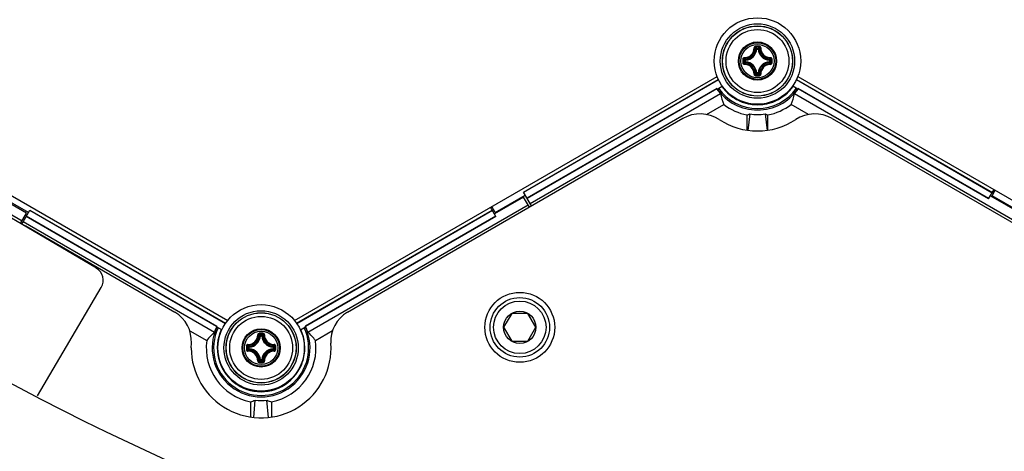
# Model space of a CAD drawing. Header units: millimetres. Extents: x 0 to 420, y 0 to 297.
# Tile 153 of 256: x 106.47 to 120.56, y 180.35 to 186.52. Entities that reach past the tile are written whole.
import ezdxf

# ---------------------------------------------------------------- set-up
doc = ezdxf.new("R2010")
doc.units = ezdxf.units.MM
doc.header["$LTSCALE"] = 23.1
doc.layers.get('0').update_dxf_attribs({"linetype": 'CONTINUOUS'})
doc.layers.add('02___PRT_ALL_AXES', color=7, linetype='CONTINUOUS')
doc.layers.add('DIM_PILOTEES', color=7, linetype='CONTINUOUS')
doc.styles.add('TEXTSTYLE_5', font='txt', dxfattribs={"width": 1.142857})
doc.dimstyles.new('DIMSTYLE_4', dxfattribs={"dimtxt": 2.5, "dimasz": 0.1875, "dimexe": 0.125, "dimexo": 0.0625, "dimgap": 1.25, "dimtad": 0, "dimtih": 1, "dimtoh": 1, "dimdsep": 46, "dimtxsty": 'TEXTSTYLE_5', "dimblk": '_FILLED', "dimblk1": '_FILLED', "dimblk2": '_FILLED', "dimcen": 0.09, "dimazin": 2, "dimtfac": 1, "dimtofl": 0, "dimtmove": 0, "dimatfit": 3, "dimldrblk": '_FILLED', "dimfxl": 1, "dimtolj": 1, "dimarcsym": 0})

# ---------------------------------------------------------------- blocks, each defined once
blk = doc.blocks.new('_FILLED')
at = {"color": 0, "linetype": 'BYBLOCK'}
blk.add_solid([(0, 0), (-1, 0.167), (-1, -0.167)], dxfattribs=at)
blk = doc.blocks.new('*D14')
at = {"layer": 'DIM_PILOTEES', "color": 2, "linetype": 'CONTINUOUS'}
for p, q in [((66.664, 214.622), (63.682, 214.622)), ((63.807, 214.622), (63.807, 170.264)), ((124.063, 214.622), (66.664, 214.622)), ((63.807, 129.447), (63.807, 165.264)), ((66.664, 129.447), (63.682, 129.447)), ((98.893, 129.447), (66.664, 129.447))]:
    blk.add_line(p, q, dxfattribs=at)
at = {"layer": 'DIM_PILOTEES', "color": 2, "linetype": 'CONTINUOUS', "xscale": 0.1875, "yscale": 0.1875, "zscale": 0.1875}
for p, rotation in [((63.807, 214.622), 90), ((63.807, 129.447), 270)]:
    blk.add_blockref('_FILLED', p, dxfattribs=dict(at, rotation=rotation))
at = {"layer": 'DIM_PILOTEES', "color": 2, "linetype": 'CONTINUOUS', "insert": (63.807, 169.014), "char_height": 2.5, "width": 8.57143, "attachment_point": 2, "line_spacing_factor": 0.9, "style": 'TEXTSTYLE_5'}
blk.add_mtext('{\\ftxt;\\W0.0001;\\H0.0001;\\~}{\\ftxt;\\W2.2857142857;\\H2.5; }{\\ftxt;\\W0.0001;\\H0.0001;\\~}', dxfattribs=at)

msp = doc.modelspace()

# ---------------------------------------------------------------- linework, layer by layer
at = {"color": 7, "linetype": 'CONTINUOUS'}
for p, q in [((117.014, 186.099), (117.004, 186.099)), ((117.014, 186.099), (117.014, 186.109)), ((117.014, 186.109), (117.036, 186.109)), ((117.014, 186.099), (117.036, 186.099)), ((117.036, 186.099), (117.036, 186.109)), ((117.036, 186.099), (117.046, 186.099)), ((116.844, 185.916), (116.844, 185.939)), ((116.854, 185.939), (116.844, 185.939)), ((116.854, 185.916), (116.844, 185.916)), ((116.854, 185.939), (116.854, 185.949)), ((116.854, 185.916), (116.854, 185.939)), ((116.854, 185.916), (116.854, 185.906)), ((117.196, 185.939), (117.197, 185.949)), ((117.196, 185.939), (117.196, 185.916)), ((117.196, 185.939), (117.206, 185.939)), ((117.196, 185.916), (117.197, 185.906)), ((117.196, 185.916), (117.206, 185.916)), ((117.206, 185.939), (117.206, 185.916)), ((103.403, 185.709), (109.447, 182.22)), ((110.403, 182.22), (116.447, 185.709)), ((113.677, 184.055), (116.465, 185.665)), ((113.678, 184.052), (116.467, 185.662)), ((117.014, 185.757), (117.004, 185.756)), ((117.014, 185.757), (117.014, 185.747)), ((117.036, 185.757), (117.014, 185.757)), ((117.036, 185.747), (117.014, 185.747)), ((117.036, 185.757), (117.036, 185.747)), ((117.036, 185.757), (117.046, 185.756)), ((117.584, 185.662), (120.383, 184.045)), ((117.585, 185.665), (120.385, 184.049)), ((117.603, 185.709), (123.647, 182.22)), ((116.442, 185.534), (113.727, 183.967)), ((116.442, 185.53), (113.729, 183.964)), ((116.447, 185.526), (116.522, 185.569)), ((117.603, 185.526), (117.529, 185.569)), ((120.332, 183.958), (117.608, 185.53)), ((120.334, 183.961), (117.609, 185.534)), ((103.357, 185.462), (106.506, 183.644)), ((113.772, 183.89), (116.495, 185.463)), ((117.556, 185.463), (120.706, 183.644)), ((116.296, 185.163), (116.544, 185.307)), ((117.754, 185.163), (117.506, 185.307)), ((115.955, 185.105), (111.16, 182.336)), ((116.875, 185.157), (116.875, 184.939)), ((116.917, 185.171), (116.888, 184.937)), ((117.133, 185.171), (117.162, 184.937)), ((117.175, 184.939), (117.175, 185.157)), ((118.095, 185.105), (122.878, 182.344)), ((120.332, 183.958), (120.409, 184.09)), ((106.57, 183.754), (106.154, 183.994)), ((106.596, 183.761), (106.179, 184.001)), ((113.679, 183.984), (113.263, 183.744)), ((113.275, 183.763), (113.703, 184.01)), ((113.792, 183.856), (113.677, 184.055)), ((113.763, 183.839), (113.679, 183.984)), ((120.359, 184.003), (120.775, 183.763)), ((120.38, 184.002), (120.425, 184.08)), ((120.797, 183.762), (120.38, 184.002)), ((110.593, 182.055), (113.743, 183.874)), ((113.284, 183.707), (113.208, 183.839)), ((113.275, 183.763), (113.225, 183.849)), ((107.568, 182.966), (106.189, 183.779)), ((106.484, 183.605), (106.57, 183.754)), ((106.5, 183.595), (106.617, 183.798)), ((109.289, 182.134), (106.564, 183.707)), ((109.292, 182.136), (106.566, 183.71)), ((106.615, 183.795), (109.415, 182.178)), ((106.617, 183.798), (109.417, 182.181)), ((110.433, 182.182), (113.231, 183.798)), ((110.435, 182.179), (113.233, 183.795)), ((113.282, 183.71), (110.558, 182.137)), ((113.284, 183.707), (110.561, 182.135)), ((106.522, 183.633), (109.257, 182.054)), ((108.691, 182.336), (106.558, 183.568)), ((106.726, 181.143), (107.639, 182.693)), ((113.51, 182.322), (113.394, 182.122)), ((113.741, 182.322), (113.51, 182.322)), ((113.856, 182.122), (113.741, 182.322)), ((109.362, 182.084), (109.288, 182.127)), ((109.29, 182.134), (109.289, 182.134)), ((110.488, 182.085), (110.562, 182.128)), ((113.394, 182.122), (113.51, 181.922)), ((113.741, 181.922), (113.856, 182.122)), ((108.904, 182.073), (109.147, 181.933)), ((109.914, 181.999), (109.904, 182)), ((109.914, 181.999), (109.914, 182.009)), ((109.914, 182.009), (109.936, 182.009)), ((109.914, 181.999), (109.936, 181.999)), ((109.936, 181.999), (109.936, 182.009)), ((109.936, 181.999), (109.946, 182)), ((110.703, 181.934), (110.947, 182.075)), ((108.925, 181.828), (108.927, 181.894)), ((109.744, 181.817), (109.744, 181.84)), ((109.754, 181.84), (109.744, 181.84)), ((109.754, 181.84), (109.754, 181.85)), ((109.754, 181.817), (109.754, 181.84)), ((110.096, 181.84), (110.097, 181.85)), ((110.096, 181.84), (110.096, 181.817)), ((110.096, 181.84), (110.106, 181.84)), ((110.106, 181.84), (110.106, 181.817)), ((113.51, 181.922), (113.741, 181.922)), ((109.754, 181.817), (109.744, 181.817)), ((109.754, 181.817), (109.754, 181.807)), ((110.096, 181.817), (110.097, 181.807)), ((110.096, 181.817), (110.106, 181.817)), ((110.545, 181.772), (110.541, 181.775)), ((110.545, 181.772), (110.541, 181.775)), ((109.914, 181.657), (109.904, 181.657)), ((109.914, 181.657), (109.914, 181.648)), ((109.936, 181.657), (109.914, 181.657)), ((109.936, 181.648), (109.914, 181.648)), ((109.936, 181.657), (109.936, 181.648)), ((109.936, 181.657), (109.946, 181.657)), ((109.774, 181.058), (109.774, 180.84)), ((109.819, 180.835), (109.839, 181.08)), ((110.029, 180.834), (110.009, 181.08)), ((110.074, 181.057), (110.074, 180.84))]:
    msp.add_line(p, q, dxfattribs=at)
for centre, radius in [((117.025, 185.928), 0.618), ((117.025, 185.928), 0.532), ((117.025, 185.928), 0.502), ((117.025, 185.928), 0.5), ((117.025, 185.928), 0.45), ((117.025, 185.928), 0.273), ((117.025, 185.928), 0.273), ((117.025, 185.928), 0.262), ((117.025, 185.928), 0.238), ((113.625, 182.122), 0.5), ((113.625, 182.122), 0.425), ((109.925, 181.828), 0.618), ((113.625, 182.122), 0.375), ((109.925, 181.828), 0.532), ((109.925, 181.828), 0.502), ((109.925, 181.828), 0.5), ((109.925, 181.828), 0.45), ((113.625, 182.122), 0.231), ((109.925, 181.828), 0.273), ((109.925, 181.828), 0.273), ((109.925, 181.828), 0.262), ((109.925, 181.828), 0.238)]:
    msp.add_circle(centre, radius, dxfattribs=at)
for centre, radius, start, end in [((124.125, 214.622), 39.45, 223.105, 256.7784), ((116.841, 186.112), 0.136, 268.2446, 1.7685), ((116.843, 186.11), 0.145, 268.172, 1.8279), ((116.845, 186.108), 0.169, 273.0529, 356.9472), ((116.845, 186.108), 0.159, 273.0543, 356.9456), ((116.716, 185.809), 0.409, 45.1439, 48.2822), ((117.025, 175.239), 10.898, 89.8539, 90.1425), ((117.025, 175.322), 10.802, 89.8557, 90.1443), ((116.679, 185.791), 0.462, 43.4584, 46.2669), ((117.372, 185.791), 0.462, 133.733, 136.5417), ((117.205, 186.108), 0.169, 183.0529, 266.9472), ((117.335, 185.809), 0.409, 131.7186, 134.8558), ((117.205, 186.108), 0.159, 183.0544, 266.9456), ((117.207, 186.11), 0.145, 178.1721, 271.8279), ((117.209, 186.112), 0.136, 178.2355, 271.7556), ((127.714, 185.928), 10.897, 179.856, 180.0003), ((127.714, 185.928), 10.897, 179.9998, 180.1441), ((117.162, 186.274), 0.462, 223.7324, 226.5422), ((127.631, 185.928), 10.803, 179.8557, 180.1443), ((117.162, 185.581), 0.462, 133.4579, 136.2674), ((117.144, 186.238), 0.409, 221.72, 224.8544), ((116.845, 185.748), 0.169, 3.0529, 86.9472), ((117.205, 185.748), 0.169, 93.0526, 176.9469), ((116.907, 186.237), 0.409, 315.1439, 318.2821), ((116.888, 186.274), 0.462, 313.4584, 316.2669), ((116.888, 185.581), 0.462, 43.733, 46.5417), ((106.42, 185.928), 10.803, 359.8557, 0.1443), ((106.337, 185.928), 10.897, 359.9998, 0.1441), ((106.337, 185.928), 10.897, 359.856, 0.0003), ((116.841, 185.744), 0.136, 358.2355, 91.7555), ((117.144, 185.618), 0.409, 135.1452, 138.2809), ((116.843, 185.745), 0.145, 358.172, 91.828), ((116.845, 185.748), 0.159, 3.0543, 86.9457), ((117.205, 185.748), 0.159, 93.0544, 176.9456), ((117.207, 185.745), 0.145, 88.1721, 181.8279), ((117.209, 185.744), 0.136, 88.2575, 181.7747), ((116.907, 185.618), 0.409, 41.7186, 44.8558), ((116.715, 186.046), 0.409, 311.72, 314.8543), ((116.679, 186.064), 0.462, 313.7324, 316.5422), ((117.025, 196.533), 10.802, 269.8553, 270.1439), ((117.024, 196.616), 10.898, 269.8633, 270.1519), ((117.372, 186.064), 0.462, 223.4584, 226.2669), ((117.335, 186.046), 0.409, 225.1439, 228.2822), ((117.025, 185.928), 0.704, 213.9937, 214.8104), ((117.025, 185.928), 0.705, 214.268, 221.2402), ((117.025, 185.928), 0.7, 214.8345, 325.1655), ((117.025, 185.928), 0.68, 214.977, 325.023), ((117.025, 185.928), 0.626, 215.4069, 324.5931), ((117.025, 185.928), 0.624, 215.4272, 245.0713), ((117.025, 185.928), 0.624, 294.9103, 324.5728), ((117.025, 185.928), 0.705, 318.7598, 325.732), ((117.025, 185.928), 0.704, 325.1896, 326.0063), ((118.416, 185.325), 1.654, 178.5092, 178.7253), ((117.025, 185.918), 0.616, 244.7079, 295.2736), ((115.634, 185.326), 1.654, 1.2562, 1.472), ((117.025, 185.928), 0.785, 232.2514, 258.989), ((117.025, 185.928), 0.785, 281.011, 307.7486), ((116.205, 184.672), 0.5, 56.8507, 120), ((117.025, 185.928), 1, 236.8507, 303.1493), ((117.845, 184.672), 0.5, 60, 123.1493), ((106.458, 183.395), 0.2, 60, 72.6897), ((107.466, 182.794), 0.2, 329.5, 59.5), ((108.453, 181.925), 0.475, 356.2554, 60), ((111.397, 181.925), 0.475, 120, 183.7446), ((109.925, 181.828), 0.7, 154.9357, 25.1655), ((109.925, 181.828), 0.68, 155.0813, 25.023), ((109.925, 181.828), 0.705, 154.3685, 161.3423), ((109.925, 181.828), 0.704, 154.0943, 154.9112), ((109.925, 181.828), 0.704, 25.1896, 26.0063), ((109.925, 181.828), 0.705, 18.7598, 25.732), ((109.924, 181.828), 0.626, 155.4069, 24.5931), ((109.924, 181.828), 0.624, 155.4272, 185.0713), ((109.741, 182.012), 0.136, 268.2446, 1.7685), ((109.743, 182.011), 0.145, 268.172, 1.8279), ((109.745, 182.008), 0.159, 273.0543, 356.9456), ((109.745, 182.008), 0.169, 273.0529, 356.9472), ((109.616, 181.71), 0.409, 45.1439, 48.2822), ((109.925, 171.14), 10.898, 89.8539, 90.1425), ((109.925, 171.223), 10.802, 89.8557, 90.1443), ((109.579, 181.692), 0.462, 43.4584, 46.2669), ((110.272, 181.692), 0.462, 133.733, 136.5417), ((110.105, 182.008), 0.169, 183.0529, 266.9472), ((110.235, 181.71), 0.409, 131.7186, 134.8558), ((110.105, 182.008), 0.159, 183.0544, 266.9456), ((110.108, 182.011), 0.145, 178.1721, 271.8279), ((110.109, 182.012), 0.136, 178.2355, 271.7556), ((109.924, 181.828), 0.624, 354.9103, 24.5728), ((109.925, 181.828), 1, 180.0119, 3.7446), ((109.925, 181.828), 0.785, 172.3486, 258.8973), ((120.614, 181.829), 10.897, 179.856, 180.0003), ((110.062, 182.175), 0.462, 223.7324, 226.5422), ((120.531, 181.828), 10.803, 179.8557, 180.1443), ((110.044, 182.138), 0.409, 221.72, 224.8544), ((109.925, 181.828), 0.785, 280.9194, 7.7486), ((109.807, 182.138), 0.409, 315.1439, 318.2821), ((109.788, 182.175), 0.462, 313.4584, 316.2669), ((99.32, 181.828), 10.803, 359.8557, 0.1443), ((99.237, 181.829), 10.897, 359.9998, 0.1441), ((110.097, 180.323), 1.654, 118.4625, 118.7254), ((109.916, 181.823), 0.616, 184.708, 235.2735), ((120.614, 181.828), 10.897, 179.9998, 180.1441), ((110.062, 181.482), 0.462, 133.4579, 136.2674), ((109.741, 181.645), 0.136, 358.2355, 91.7555), ((110.044, 181.519), 0.409, 135.1452, 138.2809), ((109.743, 181.646), 0.145, 358.172, 91.828), ((109.745, 181.648), 0.169, 3.0529, 86.9472), ((109.745, 181.648), 0.159, 3.0543, 86.9457), ((110.105, 181.648), 0.169, 93.0526, 176.9469), ((110.105, 181.648), 0.159, 93.0544, 176.9456), ((110.108, 181.646), 0.145, 88.1721, 181.8279), ((110.109, 181.645), 0.136, 88.2575, 181.7747), ((109.807, 181.519), 0.409, 41.7186, 44.8558), ((109.788, 181.482), 0.462, 43.733, 46.5417), ((99.237, 181.828), 10.897, 359.856, 0.0003), ((109.932, 181.823), 0.616, 330.1382, 355.2735), ((109.615, 181.947), 0.409, 311.72, 314.8543), ((109.579, 181.965), 0.462, 313.7324, 316.5422), ((109.925, 192.434), 10.802, 269.8553, 270.1439), ((109.924, 192.517), 10.898, 269.8633, 270.1519), ((110.272, 181.965), 0.462, 223.4584, 226.2669), ((110.235, 181.947), 0.409, 225.1439, 228.2822), ((109.932, 181.823), 0.616, 304.7079, 329.9908), ((109.933, 181.822), 0.614, 329.9908, 330.1385), ((108.708, 182.731), 1.653, 301.2562, 301.5438), ((109.924, 181.828), 0.624, 234.9103, 305.0713), ((111.141, 182.731), 1.654, 238.5124, 238.7253)]:
    msp.add_arc(centre, radius, start, end, dxfattribs=at)
for centre, major_axis, ratio, start_param, end_param in [((117.237, 185.56), (-0.424, 0.735), 0.866047, 1.22603, 1.420615), ((116.813, 185.56), (0.424, 0.735), 0.866047, -1.420615, -1.22603), ((116.552, 185.928), (0.947, 0), 0.866047, -1.222196, -1.174484), ((117.025, 185.883), (0, 0.72), 0.998061, -3.292334, -2.990851), ((117.499, 185.928), (0.947, 0), 0.866047, -1.967109, -1.919396), ((109.713, 181.461), (0.424, 0.734), 0.866047, 1.227741, 1.422429), ((110.137, 181.461), (-0.424, 0.735), 0.866047, -1.420615, -1.22603), ((109.452, 181.828), (0.946, 0), 0.866047, -1.223729, -1.149948), ((109.925, 181.799), (0, 0.724), 0.999157, -3.261558, -3.025029), ((110.399, 181.828), (0.948, 0), 0.866047, -1.994643, -1.920927)]:
    msp.add_ellipse(centre, major_axis=major_axis, ratio=ratio, start_param=start_param, end_param=end_param, dxfattribs=at)
for points, knots in [([(116.998, 186.136), (116.993, 186.136), (116.982, 186.132), (116.977, 186.121), (116.977, 186.116)], [0, 0, 0, 0, 0.502102, 1, 1, 1, 1]), ([(116.977, 186.116), (116.98, 186.116), (116.983, 186.116), (116.986, 186.115), (116.988, 186.115), (116.988, 186.115)], [0, 0, 0, 0, 0.658183, 0.882903, 1, 1, 1, 1]), ([(116.998, 186.125), (116.995, 186.125), (116.99, 186.123), (116.988, 186.117), (116.988, 186.115)], [0, 0, 0, 0, 0.504442, 1, 1, 1, 1]), ([(116.998, 186.136), (116.998, 186.134), (116.998, 186.13), (116.998, 186.126), (116.998, 186.125)], [0, 0, 0, 0, 0.663055, 1, 1, 1, 1]), ([(117.053, 186.136), (117.053, 186.134), (117.052, 186.13), (117.053, 186.126), (117.052, 186.125)], [0, 0, 0, 0, 0.663059, 1, 1, 1, 1]), ([(117.063, 186.115), (117.063, 186.117), (117.061, 186.123), (117.055, 186.125), (117.052, 186.125)], [0, 0, 0, 0, 0.495554, 1, 1, 1, 1]), ([(117.073, 186.116), (117.073, 186.121), (117.069, 186.132), (117.058, 186.136), (117.053, 186.136)], [0, 0, 0, 0, 0.497554, 1, 1, 1, 1]), ([(117.073, 186.116), (117.071, 186.116), (117.068, 186.116), (117.064, 186.115), (117.063, 186.115), (117.063, 186.115)], [0, 0, 0, 0, 0.658181, 0.882902, 1, 1, 1, 1]), ([(116.837, 185.975), (116.832, 185.976), (116.821, 185.971), (116.816, 185.96), (116.816, 185.955)], [0, 0, 0, 0, 0.497888, 1, 1, 1, 1]), ([(116.816, 185.955), (116.819, 185.955), (116.823, 185.955), (116.827, 185.955), (116.828, 185.955)], [0, 0, 0, 0, 0.663063, 1, 1, 1, 1]), ([(116.838, 185.965), (116.836, 185.965), (116.83, 185.963), (116.828, 185.957), (116.828, 185.955)], [0, 0, 0, 0, 0.495557, 1, 1, 1, 1]), ([(116.837, 185.975), (116.837, 185.973), (116.837, 185.97), (116.838, 185.967), (116.838, 185.965), (116.838, 185.965)], [0, 0, 0, 0, 0.658181, 0.882901, 1, 1, 1, 1]), ([(116.844, 185.916), (116.844, 185.914), (116.846, 185.909), (116.851, 185.907), (116.854, 185.906)], [0, 0, 0, 0, 0.499979, 1, 1, 1, 1]), ([(117.206, 185.939), (117.206, 185.941), (117.204, 185.946), (117.199, 185.949), (117.197, 185.949)], [0, 0, 0, 0, 0.499979, 1, 1, 1, 1]), ([(117.197, 185.906), (117.199, 185.907), (117.204, 185.909), (117.206, 185.914), (117.206, 185.916)], [0, 0, 0, 0, 0.500021, 1, 1, 1, 1]), ([(117.213, 185.975), (117.213, 185.973), (117.213, 185.97), (117.213, 185.967), (117.212, 185.965), (117.212, 185.965)], [0, 0, 0, 0, 0.658178, 0.8829, 1, 1, 1, 1]), ([(117.222, 185.955), (117.222, 185.957), (117.22, 185.963), (117.215, 185.965), (117.212, 185.965)], [0, 0, 0, 0, 0.50444, 1, 1, 1, 1]), ([(117.234, 185.955), (117.234, 185.96), (117.23, 185.971), (117.219, 185.976), (117.213, 185.975)], [0, 0, 0, 0, 0.502115, 1, 1, 1, 1]), ([(117.234, 185.955), (117.231, 185.955), (117.228, 185.955), (117.224, 185.955), (117.222, 185.955)], [0, 0, 0, 0, 0.663054, 1, 1, 1, 1]), ([(116.816, 185.9), (116.819, 185.9), (116.823, 185.9), (116.827, 185.9), (116.828, 185.9)], [0, 0, 0, 0, 0.663054, 1, 1, 1, 1]), ([(116.816, 185.9), (116.816, 185.895), (116.821, 185.884), (116.832, 185.88), (116.837, 185.88)], [0, 0, 0, 0, 0.502115, 1, 1, 1, 1]), ([(116.828, 185.9), (116.828, 185.898), (116.83, 185.892), (116.836, 185.89), (116.838, 185.89)], [0, 0, 0, 0, 0.50444, 1, 1, 1, 1]), ([(116.837, 185.88), (116.837, 185.882), (116.837, 185.885), (116.838, 185.889), (116.838, 185.89), (116.838, 185.89)], [0, 0, 0, 0, 0.658178, 0.8829, 1, 1, 1, 1]), ([(117.212, 185.89), (117.215, 185.89), (117.22, 185.892), (117.222, 185.898), (117.222, 185.9)], [0, 0, 0, 0, 0.495556, 1, 1, 1, 1]), ([(117.213, 185.88), (117.213, 185.882), (117.213, 185.885), (117.213, 185.889), (117.212, 185.89), (117.212, 185.89)], [0, 0, 0, 0, 0.65818, 0.882901, 1, 1, 1, 1]), ([(117.213, 185.88), (117.218, 185.88), (117.23, 185.884), (117.234, 185.895), (117.234, 185.9)], [0, 0, 0, 0, 0.49791, 1, 1, 1, 1]), ([(117.234, 185.9), (117.231, 185.9), (117.228, 185.9), (117.224, 185.9), (117.222, 185.9)], [0, 0, 0, 0, 0.663074, 1, 1, 1, 1]), ([(116.977, 185.74), (116.98, 185.74), (116.983, 185.74), (116.986, 185.74), (116.988, 185.74), (116.988, 185.741)], [0, 0, 0, 0, 0.658181, 0.882902, 1, 1, 1, 1]), ([(116.977, 185.74), (116.977, 185.734), (116.982, 185.723), (116.993, 185.719), (116.998, 185.719)], [0, 0, 0, 0, 0.497501, 1, 1, 1, 1]), ([(116.988, 185.741), (116.988, 185.738), (116.99, 185.733), (116.995, 185.731), (116.998, 185.731)], [0, 0, 0, 0, 0.495554, 1, 1, 1, 1]), ([(116.998, 185.719), (116.998, 185.721), (116.998, 185.725), (116.998, 185.729), (116.998, 185.731)], [0, 0, 0, 0, 0.663059, 1, 1, 1, 1]), ([(117.036, 185.747), (117.039, 185.747), (117.044, 185.749), (117.046, 185.754), (117.046, 185.756)], [0, 0, 0, 0, 0.499979, 1, 1, 1, 1]), ([(117.052, 185.731), (117.055, 185.731), (117.061, 185.733), (117.063, 185.738), (117.063, 185.741)], [0, 0, 0, 0, 0.504442, 1, 1, 1, 1]), ([(117.053, 185.719), (117.053, 185.721), (117.052, 185.725), (117.053, 185.729), (117.052, 185.731)], [0, 0, 0, 0, 0.663055, 1, 1, 1, 1]), ([(117.053, 185.719), (117.058, 185.719), (117.069, 185.723), (117.073, 185.734), (117.073, 185.74)], [0, 0, 0, 0, 0.502131, 1, 1, 1, 1]), ([(117.073, 185.74), (117.071, 185.74), (117.068, 185.74), (117.064, 185.74), (117.063, 185.74), (117.063, 185.741)], [0, 0, 0, 0, 0.658173, 0.882896, 1, 1, 1, 1]), ([(109.898, 182.037), (109.893, 182.037), (109.882, 182.033), (109.877, 182.022), (109.877, 182.017)], [0, 0, 0, 0, 0.502102, 1, 1, 1, 1]), ([(109.877, 182.017), (109.88, 182.017), (109.883, 182.017), (109.886, 182.016), (109.888, 182.016), (109.888, 182.015)], [0, 0, 0, 0, 0.658183, 0.882903, 1, 1, 1, 1]), ([(109.898, 182.025), (109.895, 182.025), (109.89, 182.023), (109.888, 182.018), (109.888, 182.015)], [0, 0, 0, 0, 0.504442, 1, 1, 1, 1]), ([(109.898, 182.037), (109.898, 182.035), (109.898, 182.031), (109.898, 182.027), (109.898, 182.025)], [0, 0, 0, 0, 0.663055, 1, 1, 1, 1]), ([(109.953, 182.037), (109.953, 182.035), (109.952, 182.031), (109.953, 182.027), (109.952, 182.025)], [0, 0, 0, 0, 0.663059, 1, 1, 1, 1]), ([(109.963, 182.015), (109.963, 182.018), (109.961, 182.023), (109.955, 182.025), (109.952, 182.025)], [0, 0, 0, 0, 0.495554, 1, 1, 1, 1]), ([(109.973, 182.017), (109.973, 182.022), (109.969, 182.033), (109.958, 182.037), (109.953, 182.037)], [0, 0, 0, 0, 0.497554, 1, 1, 1, 1]), ([(109.973, 182.017), (109.971, 182.017), (109.968, 182.017), (109.964, 182.016), (109.963, 182.016), (109.963, 182.015)], [0, 0, 0, 0, 0.658181, 0.882902, 1, 1, 1, 1]), ([(109.737, 181.876), (109.732, 181.876), (109.721, 181.872), (109.716, 181.861), (109.716, 181.856)], [0, 0, 0, 0, 0.497888, 1, 1, 1, 1]), ([(109.716, 181.856), (109.719, 181.856), (109.723, 181.856), (109.727, 181.856), (109.728, 181.856)], [0, 0, 0, 0, 0.663063, 1, 1, 1, 1]), ([(109.738, 181.866), (109.736, 181.866), (109.73, 181.864), (109.728, 181.858), (109.728, 181.856)], [0, 0, 0, 0, 0.495557, 1, 1, 1, 1]), ([(109.737, 181.876), (109.737, 181.874), (109.737, 181.871), (109.738, 181.867), (109.738, 181.866), (109.738, 181.866)], [0, 0, 0, 0, 0.658181, 0.882901, 1, 1, 1, 1]), ([(110.106, 181.84), (110.106, 181.842), (110.104, 181.847), (110.099, 181.849), (110.097, 181.85)], [0, 0, 0, 0, 0.499979, 1, 1, 1, 1]), ([(110.113, 181.876), (110.113, 181.874), (110.113, 181.871), (110.113, 181.867), (110.112, 181.866), (110.112, 181.866)], [0, 0, 0, 0, 0.658178, 0.8829, 1, 1, 1, 1]), ([(110.122, 181.856), (110.122, 181.858), (110.12, 181.864), (110.115, 181.866), (110.112, 181.866)], [0, 0, 0, 0, 0.50444, 1, 1, 1, 1]), ([(110.134, 181.856), (110.134, 181.861), (110.13, 181.872), (110.119, 181.876), (110.113, 181.876)], [0, 0, 0, 0, 0.502115, 1, 1, 1, 1]), ([(110.134, 181.856), (110.131, 181.856), (110.128, 181.856), (110.124, 181.856), (110.122, 181.856)], [0, 0, 0, 0, 0.663054, 1, 1, 1, 1]), ([(109.716, 181.801), (109.719, 181.801), (109.723, 181.801), (109.727, 181.801), (109.728, 181.801)], [0, 0, 0, 0, 0.663054, 1, 1, 1, 1]), ([(109.716, 181.801), (109.716, 181.796), (109.721, 181.785), (109.732, 181.78), (109.737, 181.781)], [0, 0, 0, 0, 0.502115, 1, 1, 1, 1]), ([(109.728, 181.801), (109.728, 181.799), (109.73, 181.793), (109.736, 181.791), (109.738, 181.791)], [0, 0, 0, 0, 0.50444, 1, 1, 1, 1]), ([(109.737, 181.781), (109.737, 181.783), (109.737, 181.786), (109.738, 181.789), (109.738, 181.791), (109.738, 181.791)], [0, 0, 0, 0, 0.658178, 0.8829, 1, 1, 1, 1]), ([(109.744, 181.817), (109.744, 181.815), (109.746, 181.81), (109.751, 181.807), (109.754, 181.807)], [0, 0, 0, 0, 0.499979, 1, 1, 1, 1]), ([(110.097, 181.807), (110.099, 181.807), (110.104, 181.81), (110.106, 181.815), (110.106, 181.817)], [0, 0, 0, 0, 0.500021, 1, 1, 1, 1]), ([(110.112, 181.791), (110.115, 181.791), (110.12, 181.793), (110.122, 181.799), (110.122, 181.801)], [0, 0, 0, 0, 0.495556, 1, 1, 1, 1]), ([(110.113, 181.781), (110.113, 181.783), (110.113, 181.786), (110.113, 181.789), (110.112, 181.791), (110.112, 181.791)], [0, 0, 0, 0, 0.65818, 0.882901, 1, 1, 1, 1]), ([(110.113, 181.781), (110.118, 181.78), (110.13, 181.785), (110.134, 181.796), (110.134, 181.801)], [0, 0, 0, 0, 0.49791, 1, 1, 1, 1]), ([(110.134, 181.801), (110.131, 181.801), (110.128, 181.801), (110.124, 181.801), (110.122, 181.801)], [0, 0, 0, 0, 0.663074, 1, 1, 1, 1]), ([(109.877, 181.64), (109.88, 181.64), (109.883, 181.64), (109.886, 181.641), (109.888, 181.641), (109.888, 181.642)], [0, 0, 0, 0, 0.658181, 0.882902, 1, 1, 1, 1]), ([(109.877, 181.64), (109.877, 181.635), (109.882, 181.624), (109.893, 181.62), (109.898, 181.62)], [0, 0, 0, 0, 0.497501, 1, 1, 1, 1]), ([(109.888, 181.642), (109.888, 181.639), (109.89, 181.634), (109.895, 181.631), (109.898, 181.631)], [0, 0, 0, 0, 0.495554, 1, 1, 1, 1]), ([(109.898, 181.62), (109.898, 181.622), (109.898, 181.626), (109.898, 181.63), (109.898, 181.631)], [0, 0, 0, 0, 0.663059, 1, 1, 1, 1]), ([(109.936, 181.648), (109.939, 181.648), (109.944, 181.65), (109.946, 181.655), (109.946, 181.657)], [0, 0, 0, 0, 0.499979, 1, 1, 1, 1]), ([(109.952, 181.631), (109.955, 181.631), (109.961, 181.634), (109.963, 181.639), (109.963, 181.642)], [0, 0, 0, 0, 0.504442, 1, 1, 1, 1]), ([(109.953, 181.62), (109.953, 181.622), (109.952, 181.626), (109.953, 181.63), (109.952, 181.631)], [0, 0, 0, 0, 0.663055, 1, 1, 1, 1]), ([(109.953, 181.62), (109.958, 181.62), (109.969, 181.624), (109.973, 181.635), (109.973, 181.64)], [0, 0, 0, 0, 0.502131, 1, 1, 1, 1]), ([(109.973, 181.64), (109.971, 181.64), (109.968, 181.64), (109.964, 181.641), (109.963, 181.641), (109.963, 181.642)], [0, 0, 0, 0, 0.658173, 0.882896, 1, 1, 1, 1])]:
    msp.add_open_spline(points, degree=3, knots=knots, dxfattribs=at)
for points in [[(117.014, 186.109), (117.012, 186.109), (117.007, 186.107), (117.004, 186.102), (117.004, 186.099)], [(117.046, 186.099), (117.046, 186.102), (117.044, 186.107), (117.039, 186.109), (117.036, 186.109)], [(116.854, 185.949), (116.851, 185.949), (116.846, 185.946), (116.844, 185.941), (116.844, 185.939)], [(117.004, 185.756), (117.004, 185.754), (117.007, 185.749), (117.012, 185.747), (117.014, 185.747)], [(109.914, 182.009), (109.912, 182.009), (109.907, 182.007), (109.904, 182.002), (109.904, 182)], [(109.946, 182), (109.946, 182.002), (109.944, 182.007), (109.939, 182.009), (109.936, 182.009)], [(109.754, 181.85), (109.751, 181.849), (109.746, 181.847), (109.744, 181.842), (109.744, 181.84)], [(109.904, 181.657), (109.904, 181.655), (109.907, 181.65), (109.912, 181.648), (109.914, 181.648)]]:
    msp.add_open_spline(points, degree=3, dxfattribs=at)
at = {"layer": '02___PRT_ALL_AXES', "color": 7, "linetype": 'CONTINUOUS'}
msp.add_arc((124.125, 214.622), 37.75, 223.0457, 256.9507, dxfattribs=at)

# ---------------------------------------------------------------- dimensions: what is measured, and where the dimension line sits
at = {"layer": 'DIM_PILOTEES', "color": 2, "linetype": 'CONTINUOUS'}
dim = msp.add_linear_dim(base=(63.807, 214.622), p1=(98.955, 129.447), p2=(124.125, 214.622), angle=90, text='{\\ftxt;\\W0.0001;\\H0.0001;\\~}{\\ftxt;\\W2.2857142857;\\H2.5; }{\\ftxt;\\W0.0001;\\H0.0001;\\~}', dimstyle='DIMSTYLE_4', dxfattribs=at)
dim.commit()
dim.dimension.update_dxf_attribs({"geometry": '*D14', "text_midpoint": (60.95, 166.514), "dimtype": 160})

doc.saveas('drawing.dxf')
